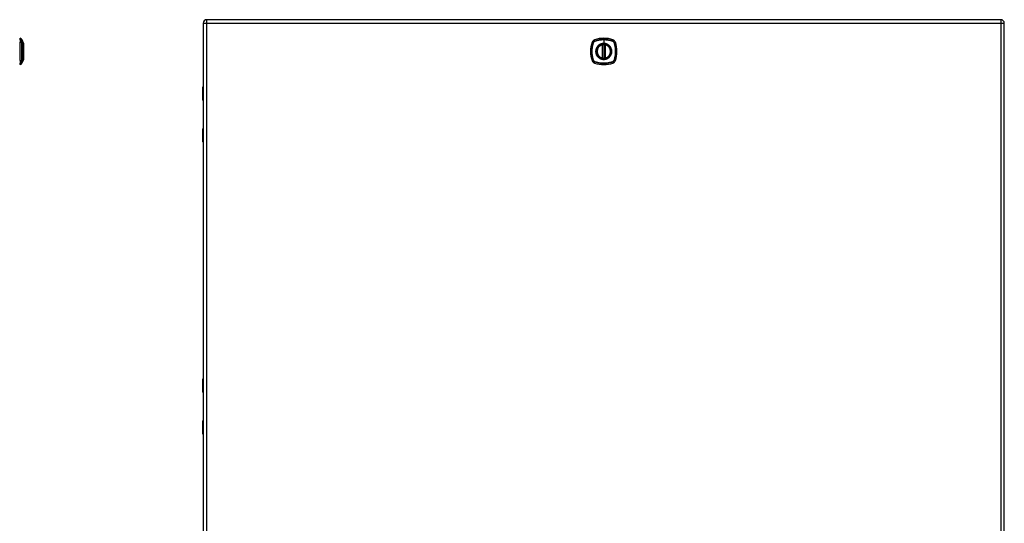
# Model space of a CAD drawing. Header units: inches. Extents: x 7 to 188, y 10 to 101.
# Tile 136 of 154: x 51 to 96, y 51 to 74. Entities that reach past the tile are written whole.
import ezdxf

# ---------------------------------------------------------------- set-up
doc = ezdxf.new("R2010")
doc.units = ezdxf.units.IN
doc.header["$MEASUREMENT"] = 0
doc.layers.add('Visible Edges(ANSI)', color=7, linetype='Continuous', lineweight=25)
doc.layers.add('Visible Tangent Edges(ANSI)', color=7, linetype='Continuous', lineweight=25)

msp = doc.modelspace()

# ---------------------------------------------------------------- linework, layer by layer
at = {"layer": 'Visible Edges(ANSI)'}
for p, q in [((95.438, 73.779), (59.842, 73.779)), ((59.681, 73.618), (59.681, 26.137)), ((95.599, 26.137), (95.599, 73.618)), ((51.47, 72.877), (51.47, 72.945)), ((51.47, 72.877), (51.47, 72.766)), ((51.557, 72.886), (51.624, 72.712)), ((51.47, 71.943), (51.47, 72.766)), ((51.63, 72.647), (51.63, 72.062)), ((77.581, 72.062), (77.581, 72.647)), ((77.6, 72.058), (77.6, 72.652)), ((77.679, 72.652), (77.679, 72.058)), ((77.699, 72.647), (77.699, 72.062)), ((51.624, 71.998), (51.557, 71.824)), ((51.47, 71.943), (51.47, 71.832)), ((51.47, 71.764), (51.47, 71.832)), ((59.661, 70.174), (59.661, 70.759)), ((59.681, 70.159), (59.677, 70.159)), ((59.661, 68.298), (59.661, 68.883)), ((59.677, 68.899), (59.681, 68.899)), ((59.661, 57.073), (59.661, 57.658)), ((59.681, 57.058), (59.677, 57.058)), ((59.661, 55.197), (59.661, 55.782)), ((59.677, 55.798), (59.681, 55.798))]:
    msp.add_line(p, q, dxfattribs=at)
at = {"layer": 'Visible Edges(ANSI)', "flags": 128}
for points in [[(51.625, 72), (51.625, 72), (51.625, 72.001), (51.625, 72.003), (51.625, 72.006), (51.625, 72.01), (51.625, 72.015), (51.625, 72.02), (51.625, 72.027), (51.625, 72.034), (51.625, 72.042), (51.625, 72.05), (51.625, 72.06), (51.625, 72.07), (51.625, 72.08), (51.625, 72.092), (51.625, 72.104), (51.625, 72.116), (51.625, 72.129), (51.625, 72.143), (51.625, 72.157), (51.625, 72.172), (51.625, 72.187), (51.625, 72.203), (51.625, 72.219), (51.625, 72.235), (51.625, 72.252), (51.625, 72.269), (51.625, 72.286), (51.625, 72.303), (51.625, 72.32), (51.625, 72.337), (51.625, 72.355), (51.625, 72.372), (51.625, 72.39), (51.625, 72.407), (51.625, 72.424), (51.625, 72.441), (51.625, 72.458), (51.625, 72.475), (51.625, 72.491), (51.625, 72.507), (51.625, 72.523), (51.625, 72.538), (51.625, 72.553), (51.625, 72.567), (51.625, 72.58), (51.625, 72.594), (51.625, 72.606), (51.625, 72.618), (51.625, 72.629), (51.625, 72.64), (51.625, 72.65), (51.625, 72.659), (51.625, 72.668), (51.625, 72.676), (51.625, 72.683), (51.625, 72.689), (51.625, 72.695), (51.625, 72.699), (51.625, 72.703), (51.625, 72.706), (51.625, 72.708), (51.625, 72.709), (51.625, 72.71)], [(77.611, 72.666), (77.61, 72.666), (77.608, 72.666), (77.606, 72.666), (77.605, 72.666), (77.603, 72.666), (77.602, 72.665), (77.6, 72.665), (77.599, 72.665), (77.598, 72.665), (77.596, 72.665), (77.595, 72.664), (77.594, 72.664), (77.593, 72.664), (77.592, 72.664), (77.591, 72.664), (77.59, 72.664), (77.589, 72.664), (77.588, 72.663), (77.588, 72.663), (77.587, 72.663), (77.587, 72.663), (77.587, 72.663), (77.587, 72.663), (77.587, 72.663)], [(77.693, 72.663), (77.693, 72.663), (77.693, 72.663), (77.692, 72.663), (77.692, 72.663), (77.692, 72.663), (77.691, 72.663), (77.69, 72.664), (77.69, 72.664), (77.689, 72.664), (77.688, 72.664), (77.687, 72.664), (77.686, 72.664), (77.685, 72.664), (77.683, 72.665), (77.682, 72.665), (77.681, 72.665), (77.679, 72.665), (77.678, 72.665), (77.676, 72.666), (77.675, 72.666), (77.673, 72.666), (77.672, 72.666), (77.67, 72.666), (77.668, 72.666)], [(77.587, 72.046), (77.587, 72.046), (77.587, 72.046), (77.587, 72.046), (77.587, 72.046), (77.588, 72.046), (77.588, 72.046), (77.589, 72.046), (77.59, 72.046), (77.591, 72.046), (77.592, 72.045), (77.593, 72.045), (77.594, 72.045), (77.595, 72.045), (77.596, 72.045), (77.598, 72.045), (77.599, 72.044), (77.6, 72.044), (77.602, 72.044), (77.603, 72.044), (77.605, 72.044), (77.606, 72.044), (77.608, 72.043), (77.61, 72.043), (77.611, 72.043)], [(77.668, 72.043), (77.67, 72.043), (77.672, 72.043), (77.673, 72.044), (77.675, 72.044), (77.676, 72.044), (77.678, 72.044), (77.679, 72.044), (77.681, 72.044), (77.682, 72.045), (77.683, 72.045), (77.685, 72.045), (77.686, 72.045), (77.687, 72.045), (77.688, 72.045), (77.689, 72.046), (77.69, 72.046), (77.69, 72.046), (77.691, 72.046), (77.692, 72.046), (77.692, 72.046), (77.692, 72.046), (77.693, 72.046), (77.693, 72.046), (77.693, 72.046)]]:
    msp.add_lwpolyline(points, dxfattribs=at)
at = {"layer": 'Visible Edges(ANSI)'}
for radius in [0.32, 0.315]:
    msp.add_circle((77.64, 72.355), radius, dxfattribs=at)
for centre, radius, start, end in [((59.842, 73.618), 0.161, 90, 180), ((95.438, 73.618), 0.161, 0, 90), ((51.478, 72.886), 0.0394, 101.537, 126.8699), ((51.454, 72.828), 0.118, 29.7291, 82.0587), ((51.548, 72.882), 0.00984, 21.2505, 29.7291), ((77.285, 72.709), 0.177, 108.7722, 161.2278), ((77.64, 71.666), 1.28, 71.2278, 108.7722), ((77.994, 72.709), 0.177, 18.7722, 71.2278), ((51.62, 72.71), 0.00492, 0.2088, 21.2505), ((51.618, 72.647), 0.0118, 0, 53.3493), ((78.329, 72.355), 1.28, 161.2278, 198.7722), ((77.64, 72.355), 0.313, 103.6344, 256.3656), ((77.64, 72.355), 0.313, 99.784, 103.6344), ((77.569, 72.647), 0.0118, 0, 103.6344), ((77.589, 72.652), 0.0118, 0, 99.784), ((77.64, 72.355), 0.313, 84.7499, 95.2501), ((77.691, 72.652), 0.0118, 80.216, 180), ((77.64, 72.355), 0.313, 76.3656, 80.216), ((77.711, 72.647), 0.0118, 76.3656, 180), ((77.64, 72.355), 0.313, 283.6344, 76.3656), ((76.951, 72.355), 1.28, 341.2278, 18.7722), ((51.62, 72), 0.00492, 338.7495, 359.7912), ((51.618, 72.062), 0.0118, 306.6507, 0), ((77.569, 72.062), 0.0118, 256.3656, 0), ((77.64, 72.355), 0.313, 256.3656, 260.216), ((77.589, 72.058), 0.0118, 260.216, 0), ((77.64, 72.355), 0.313, 264.7499, 275.2501), ((77.691, 72.058), 0.0118, 180, 279.784), ((77.64, 72.355), 0.313, 279.784, 283.6344), ((77.711, 72.062), 0.0118, 180, 283.6344), ((51.478, 71.823), 0.0394, 233.1301, 258.463), ((51.454, 71.881), 0.118, 277.9413, 330.2709), ((51.548, 71.827), 0.00984, 330.2709, 338.7495), ((77.285, 72), 0.177, 198.7722, 251.2278), ((77.64, 73.044), 1.28, 251.2278, 288.7722), ((77.994, 72), 0.177, 288.7722, 341.2278), ((59.681, 70.759), 0.0197, 90.5386, 180), ((59.677, 70.174), 0.0157, 180, 270), ((59.677, 68.883), 0.0157, 90, 180), ((59.681, 68.298), 0.0197, 180, 269.4614), ((59.681, 57.658), 0.0197, 90.5386, 180), ((59.677, 57.073), 0.0157, 180, 270), ((59.677, 55.782), 0.0157, 90, 180), ((59.681, 55.197), 0.0197, 180, 269.4614)]:
    msp.add_arc(centre, radius, start, end, dxfattribs=at)
at = {"layer": 'Visible Tangent Edges(ANSI)'}
for p, q in [((59.842, 73.618), (59.842, 73.779)), ((95.438, 73.779), (95.438, 73.618)), ((59.681, 73.618), (59.842, 73.618)), ((59.842, 73.618), (95.438, 73.618)), ((59.842, 26.137), (59.842, 73.618)), ((95.438, 73.618), (95.599, 73.618)), ((95.438, 73.618), (95.438, 26.137)), ((51.557, 72.886), (51.624, 72.712)), ((77.247, 72.822), (77.228, 72.877)), ((77.64, 72.886), (77.64, 72.712)), ((78.033, 72.822), (78.052, 72.877)), ((51.557, 72.82), (51.557, 72.82)), ((51.557, 72.747), (51.557, 72.747)), ((77.172, 72.748), (77.117, 72.766)), ((77.174, 72.747), (77.174, 72.747)), ((77.247, 72.82), (77.248, 72.82)), ((77.569, 72.647), (77.566, 72.659)), ((77.569, 72.647), (77.581, 72.647)), ((77.569, 72.647), (77.569, 72.062)), ((77.581, 72.647), (77.59, 72.647)), ((77.587, 72.663), (77.588, 72.657)), ((77.59, 72.652), (77.6, 72.652)), ((77.59, 72.062), (77.59, 72.647)), ((77.611, 72.666), (77.612, 72.655)), ((77.612, 72.055), (77.612, 72.655)), ((77.64, 72.707), (77.64, 72.712)), ((77.668, 72.666), (77.667, 72.655)), ((77.667, 72.655), (77.667, 72.055)), ((77.679, 72.652), (77.689, 72.652)), ((77.689, 72.647), (77.699, 72.647)), ((77.689, 72.647), (77.689, 72.062)), ((77.692, 72.657), (77.693, 72.663)), ((77.699, 72.647), (77.711, 72.647)), ((77.714, 72.659), (77.711, 72.647)), ((77.711, 72.062), (77.711, 72.647)), ((78.032, 72.82), (78.032, 72.82)), ((78.105, 72.747), (78.105, 72.747)), ((78.107, 72.748), (78.162, 72.766)), ((51.557, 71.962), (51.557, 71.963)), ((77.172, 71.962), (77.117, 71.943)), ((77.174, 71.962), (77.174, 71.963)), ((77.566, 72.051), (77.569, 72.062)), ((77.581, 72.062), (77.569, 72.062)), ((77.59, 72.062), (77.581, 72.062)), ((77.588, 72.052), (77.587, 72.046)), ((77.6, 72.058), (77.59, 72.058)), ((77.612, 72.055), (77.611, 72.043)), ((77.667, 72.055), (77.668, 72.043)), ((77.689, 72.058), (77.679, 72.058)), ((77.699, 72.062), (77.689, 72.062)), ((77.693, 72.046), (77.692, 72.052)), ((77.711, 72.062), (77.699, 72.062)), ((77.711, 72.062), (77.714, 72.051)), ((78.105, 71.963), (78.105, 71.962)), ((78.107, 71.962), (78.162, 71.943)), ((51.557, 71.889), (51.557, 71.889)), ((77.228, 71.832), (77.247, 71.887)), ((77.248, 71.889), (77.247, 71.889)), ((78.032, 71.889), (78.032, 71.889)), ((78.033, 71.887), (78.052, 71.832)), ((59.681, 70.759), (59.661, 70.759)), ((59.661, 70.174), (59.681, 70.174)), ((59.681, 68.883), (59.661, 68.883)), ((59.661, 68.298), (59.681, 68.298)), ((59.681, 57.658), (59.661, 57.658)), ((59.661, 57.073), (59.681, 57.073)), ((59.681, 55.782), (59.661, 55.782)), ((59.661, 55.197), (59.681, 55.197))]:
    msp.add_line(p, q, dxfattribs=at)
at = {"layer": 'Visible Tangent Edges(ANSI)', "flags": 128}
for points in [[(51.556, 72.887), (51.556, 72.887), (51.556, 72.886), (51.556, 72.886), (51.556, 72.885), (51.556, 72.884), (51.556, 72.883), (51.556, 72.881), (51.556, 72.88), (51.556, 72.878), (51.556, 72.876), (51.556, 72.873), (51.556, 72.871), (51.556, 72.868), (51.556, 72.865), (51.556, 72.861), (51.556, 72.858), (51.556, 72.854), (51.556, 72.85), (51.556, 72.846), (51.556, 72.842), (51.556, 72.837), (51.556, 72.833), (51.556, 72.828), (51.556, 72.822)], [(51.557, 72.82), (51.557, 72.826), (51.557, 72.831), (51.557, 72.836), (51.557, 72.84), (51.557, 72.845), (51.557, 72.849), (51.557, 72.853), (51.557, 72.856), (51.557, 72.86), (51.557, 72.863), (51.557, 72.866), (51.557, 72.869), (51.557, 72.872), (51.557, 72.874), (51.557, 72.876), (51.557, 72.878), (51.557, 72.88), (51.557, 72.881), (51.557, 72.883), (51.557, 72.884), (51.557, 72.885), (51.557, 72.885), (51.557, 72.885), (51.557, 72.886)], [(78.033, 72.822), (78.001, 72.833), (77.969, 72.842), (77.937, 72.85), (77.904, 72.858), (77.872, 72.865), (77.839, 72.871), (77.806, 72.876), (77.772, 72.88), (77.739, 72.883), (77.706, 72.885), (77.673, 72.886), (77.639, 72.887), (77.606, 72.886), (77.573, 72.885), (77.539, 72.883), (77.506, 72.88), (77.473, 72.876), (77.44, 72.871), (77.407, 72.865), (77.375, 72.858), (77.342, 72.85), (77.31, 72.842), (77.278, 72.833), (77.247, 72.822)], [(77.248, 72.82), (77.264, 72.826), (77.279, 72.831), (77.295, 72.836), (77.311, 72.84), (77.327, 72.845), (77.343, 72.849), (77.359, 72.853), (77.376, 72.856), (77.392, 72.86), (77.408, 72.863), (77.424, 72.866), (77.441, 72.869), (77.457, 72.872), (77.474, 72.874), (77.49, 72.876), (77.507, 72.878), (77.523, 72.88), (77.54, 72.881), (77.557, 72.883), (77.573, 72.884), (77.59, 72.885), (77.607, 72.885), (77.623, 72.885), (77.64, 72.886)], [(77.64, 72.886), (77.656, 72.885), (77.673, 72.885), (77.689, 72.885), (77.706, 72.884), (77.723, 72.883), (77.739, 72.881), (77.756, 72.88), (77.772, 72.878), (77.789, 72.876), (77.806, 72.874), (77.822, 72.872), (77.838, 72.869), (77.855, 72.866), (77.871, 72.863), (77.888, 72.86), (77.904, 72.856), (77.92, 72.853), (77.936, 72.849), (77.952, 72.845), (77.968, 72.84), (77.984, 72.835), (78, 72.831), (78.016, 72.826), (78.032, 72.82)], [(51.556, 72.822), (51.556, 72.821), (51.556, 72.819), (51.556, 72.817), (51.556, 72.815), (51.556, 72.813), (51.556, 72.811), (51.556, 72.808), (51.556, 72.806), (51.556, 72.803), (51.556, 72.8), (51.556, 72.797), (51.556, 72.794), (51.556, 72.791), (51.556, 72.787), (51.556, 72.784), (51.556, 72.78), (51.556, 72.776), (51.556, 72.772), (51.556, 72.769), (51.556, 72.765), (51.556, 72.76), (51.556, 72.756), (51.556, 72.752), (51.556, 72.748)], [(51.556, 72.748), (51.556, 72.716), (51.556, 72.684), (51.556, 72.652), (51.556, 72.619), (51.556, 72.587), (51.556, 72.554), (51.556, 72.52), (51.556, 72.487), (51.556, 72.454), (51.556, 72.421), (51.556, 72.387), (51.556, 72.354), (51.556, 72.321), (51.556, 72.287), (51.556, 72.254), (51.556, 72.221), (51.556, 72.188), (51.556, 72.155), (51.556, 72.122), (51.556, 72.09), (51.556, 72.057), (51.556, 72.025), (51.556, 71.993), (51.556, 71.962)], [(51.557, 72.747), (51.557, 72.751), (51.557, 72.755), (51.557, 72.76), (51.557, 72.763), (51.557, 72.767), (51.557, 72.771), (51.557, 72.775), (51.557, 72.779), (51.557, 72.782), (51.557, 72.786), (51.557, 72.789), (51.557, 72.792), (51.557, 72.795), (51.557, 72.798), (51.557, 72.801), (51.557, 72.804), (51.557, 72.806), (51.557, 72.809), (51.557, 72.811), (51.557, 72.813), (51.557, 72.815), (51.557, 72.817), (51.557, 72.819), (51.557, 72.82)], [(51.557, 71.963), (51.557, 71.994), (51.557, 72.026), (51.557, 72.058), (51.557, 72.09), (51.557, 72.123), (51.557, 72.156), (51.557, 72.188), (51.557, 72.221), (51.557, 72.254), (51.557, 72.288), (51.557, 72.321), (51.557, 72.354), (51.557, 72.387), (51.557, 72.42), (51.557, 72.454), (51.557, 72.487), (51.557, 72.52), (51.557, 72.553), (51.557, 72.586), (51.557, 72.619), (51.557, 72.651), (51.557, 72.683), (51.557, 72.715), (51.557, 72.747)], [(51.624, 72.712), (51.624, 72.711), (51.624, 72.711), (51.624, 72.71), (51.624, 72.709), (51.624, 72.708), (51.624, 72.706), (51.624, 72.704), (51.624, 72.702), (51.624, 72.7), (51.624, 72.697), (51.624, 72.694), (51.624, 72.69), (51.624, 72.687), (51.625, 72.683), (51.625, 72.679), (51.625, 72.674), (51.625, 72.669), (51.625, 72.664), (51.625, 72.659), (51.625, 72.654), (51.625, 72.648), (51.625, 72.642), (51.625, 72.636), (51.625, 72.629)], [(51.625, 72.582), (51.625, 72.566), (51.625, 72.549), (51.625, 72.532), (51.625, 72.514), (51.625, 72.495), (51.624, 72.476), (51.624, 72.456), (51.624, 72.436), (51.624, 72.416), (51.624, 72.396), (51.624, 72.375), (51.624, 72.355), (51.624, 72.334), (51.624, 72.313), (51.624, 72.293), (51.624, 72.273), (51.624, 72.253), (51.624, 72.233), (51.625, 72.214), (51.625, 72.196), (51.625, 72.178), (51.625, 72.16), (51.625, 72.143), (51.625, 72.127)], [(51.625, 72.629), (51.625, 72.628), (51.625, 72.626), (51.625, 72.624), (51.625, 72.622), (51.625, 72.62), (51.625, 72.618), (51.625, 72.617), (51.625, 72.615), (51.625, 72.613), (51.625, 72.611), (51.625, 72.609), (51.625, 72.607), (51.625, 72.605), (51.625, 72.603), (51.625, 72.601), (51.625, 72.599), (51.625, 72.597), (51.625, 72.595), (51.625, 72.593), (51.625, 72.591), (51.625, 72.589), (51.625, 72.587), (51.625, 72.584), (51.625, 72.582)], [(77.172, 72.748), (77.162, 72.716), (77.153, 72.684), (77.144, 72.652), (77.136, 72.619), (77.13, 72.587), (77.124, 72.554), (77.119, 72.52), (77.115, 72.487), (77.112, 72.454), (77.109, 72.421), (77.108, 72.387), (77.108, 72.354), (77.108, 72.321), (77.109, 72.287), (77.112, 72.254), (77.115, 72.221), (77.119, 72.188), (77.124, 72.155), (77.13, 72.122), (77.136, 72.09), (77.144, 72.057), (77.153, 72.025), (77.162, 71.993), (77.172, 71.962)], [(77.174, 71.963), (77.164, 71.994), (77.154, 72.026), (77.146, 72.058), (77.138, 72.09), (77.131, 72.123), (77.125, 72.156), (77.12, 72.188), (77.116, 72.221), (77.113, 72.254), (77.111, 72.288), (77.109, 72.321), (77.109, 72.354), (77.109, 72.387), (77.111, 72.42), (77.113, 72.454), (77.116, 72.487), (77.12, 72.52), (77.125, 72.553), (77.131, 72.586), (77.138, 72.619), (77.146, 72.651), (77.154, 72.683), (77.164, 72.715), (77.174, 72.747)], [(77.247, 72.822), (77.242, 72.821), (77.238, 72.819), (77.234, 72.817), (77.23, 72.815), (77.226, 72.813), (77.222, 72.811), (77.218, 72.808), (77.214, 72.806), (77.211, 72.803), (77.207, 72.8), (77.204, 72.797), (77.201, 72.794), (77.197, 72.791), (77.194, 72.787), (77.192, 72.784), (77.189, 72.78), (77.186, 72.776), (77.184, 72.772), (77.181, 72.769), (77.179, 72.765), (77.177, 72.76), (77.175, 72.756), (77.174, 72.752), (77.172, 72.748)], [(77.174, 72.747), (77.176, 72.751), (77.177, 72.755), (77.179, 72.76), (77.181, 72.763), (77.183, 72.767), (77.186, 72.771), (77.188, 72.775), (77.191, 72.779), (77.193, 72.782), (77.196, 72.786), (77.199, 72.789), (77.202, 72.792), (77.206, 72.795), (77.209, 72.798), (77.212, 72.801), (77.216, 72.804), (77.22, 72.806), (77.223, 72.809), (77.227, 72.811), (77.231, 72.813), (77.235, 72.815), (77.239, 72.817), (77.243, 72.819), (77.247, 72.82)], [(77.365, 72.582), (77.353, 72.566), (77.341, 72.549), (77.33, 72.532), (77.32, 72.514), (77.312, 72.495), (77.304, 72.476), (77.298, 72.456), (77.292, 72.436), (77.288, 72.416), (77.285, 72.396), (77.283, 72.375), (77.283, 72.355), (77.283, 72.334), (77.285, 72.313), (77.288, 72.293), (77.292, 72.273), (77.298, 72.253), (77.304, 72.233), (77.312, 72.214), (77.32, 72.196), (77.33, 72.178), (77.341, 72.16), (77.353, 72.143), (77.365, 72.127)], [(77.64, 72.707), (77.718, 72.698), (77.793, 72.672), (77.86, 72.63), (77.915, 72.574), (77.957, 72.508), (77.983, 72.433), (77.992, 72.354), (77.983, 72.276), (77.957, 72.201), (77.915, 72.135), (77.859, 72.079), (77.793, 72.037), (77.718, 72.011), (77.64, 72.003), (77.561, 72.011), (77.486, 72.038), (77.42, 72.08), (77.364, 72.135), (77.322, 72.202), (77.296, 72.276), (77.288, 72.355), (77.296, 72.433), (77.323, 72.508), (77.364, 72.575), (77.42, 72.63), (77.487, 72.672), (77.561, 72.698), (77.64, 72.707)], [(77.412, 72.629), (77.41, 72.628), (77.408, 72.626), (77.406, 72.624), (77.404, 72.622), (77.402, 72.62), (77.4, 72.618), (77.398, 72.617), (77.396, 72.615), (77.394, 72.613), (77.392, 72.611), (77.39, 72.609), (77.388, 72.607), (77.386, 72.605), (77.384, 72.603), (77.382, 72.601), (77.38, 72.599), (77.378, 72.597), (77.376, 72.595), (77.374, 72.593), (77.372, 72.591), (77.371, 72.589), (77.369, 72.587), (77.367, 72.584), (77.365, 72.582)], [(77.64, 72.712), (77.629, 72.711), (77.619, 72.711), (77.609, 72.71), (77.599, 72.709), (77.588, 72.708), (77.578, 72.706), (77.568, 72.704), (77.558, 72.702), (77.548, 72.7), (77.538, 72.697), (77.528, 72.694), (77.519, 72.69), (77.509, 72.687), (77.5, 72.683), (77.49, 72.679), (77.481, 72.674), (77.472, 72.669), (77.463, 72.664), (77.454, 72.659), (77.445, 72.654), (77.437, 72.648), (77.428, 72.642), (77.42, 72.636), (77.412, 72.629)], [(77.588, 72.657), (77.587, 72.658), (77.586, 72.658), (77.585, 72.658), (77.584, 72.659), (77.584, 72.659), (77.583, 72.659), (77.582, 72.659), (77.581, 72.66), (77.58, 72.66), (77.579, 72.66), (77.578, 72.66), (77.577, 72.66), (77.576, 72.66), (77.575, 72.66), (77.574, 72.66), (77.574, 72.66), (77.573, 72.66), (77.572, 72.66), (77.571, 72.66), (77.57, 72.66), (77.569, 72.659), (77.568, 72.659), (77.567, 72.659), (77.566, 72.659)], [(77.59, 72.652), (77.59, 72.652), (77.59, 72.652), (77.59, 72.652), (77.59, 72.653), (77.59, 72.653), (77.59, 72.653), (77.59, 72.653), (77.59, 72.654), (77.59, 72.654), (77.59, 72.654), (77.589, 72.654), (77.589, 72.655), (77.589, 72.655), (77.589, 72.655), (77.589, 72.655), (77.589, 72.656), (77.589, 72.656), (77.588, 72.656), (77.588, 72.656), (77.588, 72.656), (77.588, 72.657), (77.588, 72.657), (77.588, 72.657), (77.588, 72.657)], [(77.59, 72.647), (77.59, 72.648), (77.59, 72.648), (77.59, 72.648), (77.59, 72.648), (77.59, 72.648), (77.59, 72.648), (77.59, 72.649), (77.59, 72.649), (77.59, 72.649), (77.59, 72.649), (77.59, 72.649), (77.59, 72.649), (77.59, 72.65), (77.59, 72.65), (77.59, 72.65), (77.59, 72.65), (77.59, 72.65), (77.59, 72.651), (77.59, 72.651), (77.59, 72.651), (77.59, 72.651), (77.59, 72.651), (77.59, 72.651), (77.59, 72.652)], [(77.6, 72.652), (77.6, 72.652), (77.6, 72.652), (77.601, 72.652), (77.601, 72.652), (77.601, 72.652), (77.601, 72.652), (77.602, 72.652), (77.602, 72.652), (77.602, 72.652), (77.603, 72.652), (77.603, 72.652), (77.604, 72.653), (77.604, 72.653), (77.605, 72.653), (77.606, 72.653), (77.606, 72.653), (77.607, 72.654), (77.608, 72.654), (77.608, 72.654), (77.609, 72.654), (77.61, 72.654), (77.611, 72.654), (77.611, 72.655), (77.612, 72.655)], [(77.867, 72.629), (77.859, 72.636), (77.851, 72.642), (77.843, 72.648), (77.834, 72.654), (77.825, 72.659), (77.817, 72.665), (77.808, 72.67), (77.798, 72.674), (77.789, 72.679), (77.78, 72.683), (77.77, 72.687), (77.761, 72.69), (77.751, 72.694), (77.741, 72.697), (77.731, 72.7), (77.721, 72.702), (77.711, 72.704), (77.701, 72.706), (77.691, 72.708), (77.681, 72.709), (77.67, 72.71), (77.66, 72.711), (77.65, 72.711), (77.64, 72.712)], [(77.667, 72.655), (77.668, 72.655), (77.669, 72.654), (77.67, 72.654), (77.67, 72.654), (77.671, 72.654), (77.672, 72.654), (77.673, 72.654), (77.673, 72.653), (77.674, 72.653), (77.674, 72.653), (77.675, 72.653), (77.676, 72.653), (77.676, 72.652), (77.677, 72.652), (77.677, 72.652), (77.678, 72.652), (77.678, 72.652), (77.678, 72.652), (77.678, 72.652), (77.679, 72.652), (77.679, 72.652), (77.679, 72.652), (77.679, 72.652), (77.679, 72.652)], [(77.692, 72.657), (77.692, 72.657), (77.692, 72.657), (77.691, 72.657), (77.691, 72.656), (77.691, 72.656), (77.691, 72.656), (77.691, 72.656), (77.691, 72.656), (77.691, 72.655), (77.69, 72.655), (77.69, 72.655), (77.69, 72.655), (77.69, 72.654), (77.69, 72.654), (77.69, 72.654), (77.69, 72.654), (77.69, 72.653), (77.69, 72.653), (77.69, 72.653), (77.689, 72.653), (77.689, 72.652), (77.689, 72.652), (77.689, 72.652), (77.689, 72.652)], [(77.689, 72.652), (77.689, 72.651), (77.689, 72.651), (77.689, 72.651), (77.689, 72.651), (77.689, 72.651), (77.689, 72.651), (77.689, 72.65), (77.689, 72.65), (77.689, 72.65), (77.689, 72.65), (77.689, 72.65), (77.689, 72.649), (77.689, 72.649), (77.689, 72.649), (77.689, 72.649), (77.689, 72.649), (77.689, 72.649), (77.689, 72.648), (77.689, 72.648), (77.689, 72.648), (77.689, 72.648), (77.689, 72.648), (77.689, 72.648), (77.689, 72.647)], [(77.714, 72.659), (77.713, 72.659), (77.712, 72.659), (77.711, 72.659), (77.71, 72.66), (77.709, 72.66), (77.708, 72.66), (77.707, 72.66), (77.706, 72.66), (77.705, 72.66), (77.704, 72.66), (77.703, 72.66), (77.702, 72.66), (77.701, 72.66), (77.7, 72.66), (77.699, 72.66), (77.698, 72.66), (77.698, 72.659), (77.697, 72.659), (77.696, 72.659), (77.695, 72.659), (77.694, 72.658), (77.693, 72.658), (77.693, 72.658), (77.692, 72.657)], [(77.914, 72.582), (77.913, 72.584), (77.911, 72.587), (77.909, 72.589), (77.907, 72.591), (77.905, 72.593), (77.903, 72.595), (77.902, 72.597), (77.9, 72.599), (77.898, 72.601), (77.896, 72.603), (77.894, 72.605), (77.892, 72.607), (77.89, 72.609), (77.888, 72.611), (77.886, 72.613), (77.884, 72.615), (77.882, 72.616), (77.88, 72.618), (77.878, 72.62), (77.876, 72.622), (77.874, 72.624), (77.872, 72.626), (77.869, 72.628), (77.867, 72.629)], [(77.914, 72.127), (77.927, 72.143), (77.939, 72.16), (77.949, 72.178), (77.959, 72.196), (77.968, 72.215), (77.975, 72.234), (77.982, 72.253), (77.987, 72.273), (77.991, 72.293), (77.994, 72.314), (77.996, 72.334), (77.997, 72.355), (77.996, 72.375), (77.994, 72.396), (77.991, 72.416), (77.987, 72.436), (77.982, 72.456), (77.975, 72.476), (77.968, 72.495), (77.959, 72.514), (77.949, 72.532), (77.939, 72.549), (77.927, 72.566), (77.914, 72.582)], [(78.032, 72.82), (78.036, 72.819), (78.04, 72.817), (78.045, 72.815), (78.049, 72.813), (78.052, 72.811), (78.056, 72.809), (78.06, 72.806), (78.064, 72.804), (78.067, 72.801), (78.071, 72.798), (78.074, 72.795), (78.077, 72.792), (78.08, 72.789), (78.083, 72.786), (78.086, 72.782), (78.089, 72.779), (78.091, 72.775), (78.094, 72.771), (78.096, 72.767), (78.098, 72.763), (78.1, 72.76), (78.102, 72.755), (78.104, 72.751), (78.105, 72.747)], [(78.107, 72.748), (78.106, 72.752), (78.104, 72.756), (78.102, 72.76), (78.1, 72.765), (78.098, 72.769), (78.096, 72.772), (78.093, 72.776), (78.091, 72.78), (78.088, 72.784), (78.085, 72.787), (78.082, 72.791), (78.079, 72.794), (78.076, 72.797), (78.072, 72.8), (78.069, 72.803), (78.065, 72.806), (78.061, 72.808), (78.057, 72.811), (78.054, 72.813), (78.05, 72.815), (78.046, 72.817), (78.041, 72.819), (78.037, 72.821), (78.033, 72.822)], [(78.105, 72.747), (78.116, 72.715), (78.125, 72.683), (78.134, 72.651), (78.141, 72.619), (78.148, 72.587), (78.154, 72.554), (78.159, 72.521), (78.163, 72.488), (78.166, 72.455), (78.169, 72.422), (78.17, 72.389), (78.171, 72.355), (78.17, 72.322), (78.169, 72.289), (78.167, 72.256), (78.163, 72.223), (78.159, 72.189), (78.154, 72.156), (78.148, 72.124), (78.141, 72.091), (78.134, 72.058), (78.125, 72.026), (78.116, 71.994), (78.105, 71.963)], [(78.107, 71.962), (78.118, 71.993), (78.127, 72.025), (78.135, 72.058), (78.143, 72.09), (78.15, 72.123), (78.156, 72.156), (78.161, 72.189), (78.165, 72.222), (78.168, 72.256), (78.17, 72.289), (78.171, 72.322), (78.172, 72.355), (78.171, 72.389), (78.17, 72.422), (78.168, 72.455), (78.165, 72.488), (78.161, 72.521), (78.156, 72.554), (78.15, 72.587), (78.143, 72.62), (78.135, 72.652), (78.127, 72.684), (78.118, 72.716), (78.107, 72.748)], [(51.556, 71.962), (51.556, 71.957), (51.556, 71.953), (51.556, 71.949), (51.556, 71.945), (51.556, 71.941), (51.556, 71.937), (51.556, 71.933), (51.556, 71.929), (51.556, 71.926), (51.556, 71.922), (51.556, 71.919), (51.556, 71.916), (51.556, 71.912), (51.556, 71.909), (51.556, 71.907), (51.556, 71.904), (51.556, 71.901), (51.556, 71.899), (51.556, 71.896), (51.556, 71.894), (51.556, 71.892), (51.556, 71.89), (51.556, 71.889), (51.556, 71.887)], [(51.557, 71.889), (51.557, 71.891), (51.557, 71.892), (51.557, 71.894), (51.557, 71.896), (51.557, 71.898), (51.557, 71.901), (51.557, 71.903), (51.557, 71.906), (51.557, 71.908), (51.557, 71.911), (51.557, 71.914), (51.557, 71.917), (51.557, 71.921), (51.557, 71.924), (51.557, 71.927), (51.557, 71.931), (51.557, 71.935), (51.557, 71.938), (51.557, 71.942), (51.557, 71.946), (51.557, 71.95), (51.557, 71.954), (51.557, 71.958), (51.557, 71.962)], [(51.625, 72.08), (51.625, 72.074), (51.625, 72.067), (51.625, 72.062), (51.625, 72.056), (51.625, 72.05), (51.625, 72.045), (51.625, 72.04), (51.625, 72.035), (51.625, 72.031), (51.625, 72.027), (51.624, 72.023), (51.624, 72.019), (51.624, 72.016), (51.624, 72.013), (51.624, 72.01), (51.624, 72.007), (51.624, 72.005), (51.624, 72.003), (51.624, 72.002), (51.624, 72), (51.624, 71.999), (51.624, 71.998), (51.624, 71.998), (51.624, 71.998)], [(51.625, 72.127), (51.625, 72.125), (51.625, 72.123), (51.625, 72.121), (51.625, 72.119), (51.625, 72.117), (51.625, 72.115), (51.625, 72.113), (51.625, 72.111), (51.625, 72.109), (51.625, 72.107), (51.625, 72.105), (51.625, 72.103), (51.625, 72.101), (51.625, 72.099), (51.625, 72.097), (51.625, 72.095), (51.625, 72.093), (51.625, 72.091), (51.625, 72.089), (51.625, 72.087), (51.625, 72.086), (51.625, 72.084), (51.625, 72.082), (51.625, 72.08)], [(77.172, 71.962), (77.174, 71.957), (77.175, 71.953), (77.177, 71.949), (77.179, 71.945), (77.181, 71.941), (77.184, 71.937), (77.186, 71.933), (77.189, 71.929), (77.192, 71.926), (77.194, 71.922), (77.197, 71.919), (77.201, 71.916), (77.204, 71.912), (77.207, 71.909), (77.211, 71.907), (77.214, 71.904), (77.218, 71.901), (77.222, 71.899), (77.226, 71.896), (77.23, 71.894), (77.234, 71.892), (77.238, 71.89), (77.242, 71.889), (77.247, 71.887)], [(77.247, 71.889), (77.243, 71.891), (77.239, 71.892), (77.235, 71.894), (77.231, 71.896), (77.227, 71.898), (77.223, 71.901), (77.22, 71.903), (77.216, 71.906), (77.212, 71.908), (77.209, 71.911), (77.206, 71.914), (77.202, 71.917), (77.199, 71.921), (77.196, 71.924), (77.193, 71.927), (77.191, 71.931), (77.188, 71.935), (77.186, 71.938), (77.183, 71.942), (77.181, 71.946), (77.179, 71.95), (77.177, 71.954), (77.176, 71.958), (77.174, 71.962)], [(77.365, 72.127), (77.367, 72.125), (77.369, 72.123), (77.371, 72.121), (77.372, 72.119), (77.374, 72.117), (77.376, 72.115), (77.378, 72.113), (77.38, 72.111), (77.382, 72.109), (77.384, 72.107), (77.386, 72.105), (77.388, 72.103), (77.39, 72.101), (77.392, 72.099), (77.394, 72.097), (77.396, 72.095), (77.398, 72.093), (77.4, 72.091), (77.402, 72.089), (77.404, 72.087), (77.406, 72.086), (77.408, 72.084), (77.41, 72.082), (77.412, 72.08)], [(77.412, 72.08), (77.428, 72.067), (77.445, 72.056), (77.463, 72.045), (77.481, 72.035), (77.5, 72.027), (77.519, 72.019), (77.538, 72.013), (77.558, 72.007), (77.578, 72.003), (77.599, 72), (77.619, 71.998), (77.64, 71.998), (77.661, 71.998), (77.681, 72), (77.701, 72.003), (77.721, 72.007), (77.741, 72.013), (77.761, 72.019), (77.78, 72.027), (77.799, 72.035), (77.817, 72.045), (77.834, 72.056), (77.851, 72.067), (77.867, 72.08)], [(77.566, 72.051), (77.567, 72.05), (77.568, 72.05), (77.569, 72.05), (77.57, 72.05), (77.571, 72.05), (77.572, 72.05), (77.573, 72.05), (77.574, 72.049), (77.574, 72.049), (77.575, 72.049), (77.576, 72.049), (77.577, 72.049), (77.578, 72.05), (77.579, 72.05), (77.58, 72.05), (77.581, 72.05), (77.582, 72.05), (77.583, 72.05), (77.584, 72.051), (77.584, 72.051), (77.585, 72.051), (77.586, 72.051), (77.587, 72.052), (77.588, 72.052)], [(77.588, 72.052), (77.588, 72.052), (77.588, 72.053), (77.588, 72.053), (77.588, 72.053), (77.588, 72.053), (77.588, 72.053), (77.589, 72.054), (77.589, 72.054), (77.589, 72.054), (77.589, 72.054), (77.589, 72.055), (77.589, 72.055), (77.589, 72.055), (77.59, 72.055), (77.59, 72.056), (77.59, 72.056), (77.59, 72.056), (77.59, 72.056), (77.59, 72.057), (77.59, 72.057), (77.59, 72.057), (77.59, 72.057), (77.59, 72.058), (77.59, 72.058)], [(77.59, 72.058), (77.59, 72.058), (77.59, 72.058), (77.59, 72.058), (77.59, 72.059), (77.59, 72.059), (77.59, 72.059), (77.59, 72.059), (77.59, 72.059), (77.59, 72.059), (77.59, 72.06), (77.59, 72.06), (77.59, 72.06), (77.59, 72.06), (77.59, 72.06), (77.59, 72.06), (77.59, 72.061), (77.59, 72.061), (77.59, 72.061), (77.59, 72.061), (77.59, 72.061), (77.59, 72.062), (77.59, 72.062), (77.59, 72.062), (77.59, 72.062)], [(77.612, 72.055), (77.611, 72.055), (77.611, 72.055), (77.61, 72.055), (77.609, 72.055), (77.608, 72.056), (77.608, 72.056), (77.607, 72.056), (77.606, 72.056), (77.606, 72.056), (77.605, 72.056), (77.604, 72.057), (77.604, 72.057), (77.603, 72.057), (77.603, 72.057), (77.602, 72.057), (77.602, 72.057), (77.602, 72.058), (77.601, 72.058), (77.601, 72.058), (77.601, 72.058), (77.601, 72.058), (77.6, 72.058), (77.6, 72.058), (77.6, 72.058)], [(77.679, 72.058), (77.679, 72.058), (77.679, 72.058), (77.679, 72.058), (77.679, 72.058), (77.678, 72.058), (77.678, 72.058), (77.678, 72.058), (77.678, 72.057), (77.677, 72.057), (77.677, 72.057), (77.676, 72.057), (77.676, 72.057), (77.675, 72.057), (77.674, 72.056), (77.674, 72.056), (77.673, 72.056), (77.673, 72.056), (77.672, 72.056), (77.671, 72.056), (77.67, 72.055), (77.67, 72.055), (77.669, 72.055), (77.668, 72.055), (77.667, 72.055)], [(77.689, 72.062), (77.689, 72.062), (77.689, 72.062), (77.689, 72.062), (77.689, 72.061), (77.689, 72.061), (77.689, 72.061), (77.689, 72.061), (77.689, 72.061), (77.689, 72.06), (77.689, 72.06), (77.689, 72.06), (77.689, 72.06), (77.689, 72.06), (77.689, 72.06), (77.689, 72.059), (77.689, 72.059), (77.689, 72.059), (77.689, 72.059), (77.689, 72.059), (77.689, 72.059), (77.689, 72.058), (77.689, 72.058), (77.689, 72.058), (77.689, 72.058)], [(77.689, 72.058), (77.689, 72.058), (77.689, 72.057), (77.689, 72.057), (77.689, 72.057), (77.69, 72.057), (77.69, 72.056), (77.69, 72.056), (77.69, 72.056), (77.69, 72.056), (77.69, 72.055), (77.69, 72.055), (77.69, 72.055), (77.69, 72.055), (77.69, 72.054), (77.691, 72.054), (77.691, 72.054), (77.691, 72.054), (77.691, 72.053), (77.691, 72.053), (77.691, 72.053), (77.691, 72.053), (77.692, 72.053), (77.692, 72.052), (77.692, 72.052)], [(77.692, 72.052), (77.693, 72.052), (77.693, 72.051), (77.694, 72.051), (77.695, 72.051), (77.696, 72.051), (77.697, 72.05), (77.698, 72.05), (77.698, 72.05), (77.699, 72.05), (77.7, 72.05), (77.701, 72.05), (77.702, 72.049), (77.703, 72.049), (77.704, 72.049), (77.705, 72.049), (77.706, 72.049), (77.707, 72.05), (77.708, 72.05), (77.709, 72.05), (77.71, 72.05), (77.711, 72.05), (77.712, 72.05), (77.713, 72.05), (77.714, 72.051)], [(77.867, 72.08), (77.869, 72.082), (77.872, 72.084), (77.874, 72.086), (77.876, 72.087), (77.878, 72.089), (77.88, 72.091), (77.882, 72.093), (77.884, 72.095), (77.886, 72.097), (77.888, 72.099), (77.89, 72.101), (77.892, 72.103), (77.894, 72.105), (77.896, 72.107), (77.898, 72.109), (77.9, 72.111), (77.902, 72.113), (77.903, 72.115), (77.905, 72.117), (77.907, 72.119), (77.909, 72.121), (77.911, 72.123), (77.913, 72.125), (77.914, 72.127)], [(78.105, 71.962), (78.104, 71.958), (78.102, 71.954), (78.1, 71.95), (78.098, 71.946), (78.096, 71.942), (78.094, 71.938), (78.091, 71.935), (78.089, 71.931), (78.086, 71.927), (78.083, 71.924), (78.08, 71.921), (78.077, 71.917), (78.074, 71.914), (78.071, 71.911), (78.067, 71.908), (78.064, 71.906), (78.06, 71.903), (78.056, 71.901), (78.052, 71.898), (78.049, 71.896), (78.045, 71.894), (78.04, 71.892), (78.036, 71.891), (78.032, 71.889)], [(78.033, 71.887), (78.037, 71.889), (78.041, 71.89), (78.046, 71.892), (78.05, 71.894), (78.054, 71.896), (78.057, 71.899), (78.061, 71.901), (78.065, 71.904), (78.069, 71.907), (78.072, 71.909), (78.076, 71.912), (78.079, 71.916), (78.082, 71.919), (78.085, 71.922), (78.088, 71.926), (78.091, 71.929), (78.093, 71.933), (78.096, 71.937), (78.098, 71.941), (78.1, 71.945), (78.102, 71.949), (78.104, 71.953), (78.106, 71.957), (78.107, 71.962)], [(51.556, 71.887), (51.556, 71.882), (51.556, 71.877), (51.556, 71.872), (51.556, 71.868), (51.556, 71.863), (51.556, 71.859), (51.556, 71.855), (51.556, 71.851), (51.556, 71.848), (51.556, 71.845), (51.556, 71.842), (51.556, 71.839), (51.556, 71.836), (51.556, 71.834), (51.556, 71.832), (51.556, 71.83), (51.556, 71.828), (51.556, 71.827), (51.556, 71.825), (51.556, 71.824), (51.556, 71.824), (51.556, 71.823), (51.556, 71.823), (51.556, 71.823)], [(51.557, 71.824), (51.557, 71.824), (51.557, 71.824), (51.557, 71.825), (51.557, 71.826), (51.557, 71.827), (51.557, 71.828), (51.557, 71.829), (51.557, 71.831), (51.557, 71.833), (51.557, 71.835), (51.557, 71.838), (51.557, 71.84), (51.557, 71.843), (51.557, 71.846), (51.557, 71.85), (51.557, 71.853), (51.557, 71.857), (51.557, 71.861), (51.557, 71.865), (51.557, 71.869), (51.557, 71.874), (51.557, 71.879), (51.557, 71.884), (51.557, 71.889)], [(77.247, 71.887), (77.278, 71.877), (77.31, 71.868), (77.343, 71.859), (77.375, 71.851), (77.408, 71.845), (77.441, 71.839), (77.474, 71.834), (77.507, 71.83), (77.541, 71.827), (77.574, 71.824), (77.607, 71.823), (77.64, 71.823), (77.674, 71.823), (77.707, 71.824), (77.74, 71.827), (77.773, 71.83), (77.806, 71.834), (77.839, 71.839), (77.872, 71.845), (77.905, 71.851), (77.937, 71.859), (77.969, 71.868), (78.001, 71.877), (78.033, 71.887)], [(78.032, 71.889), (78, 71.879), (77.968, 71.869), (77.936, 71.861), (77.904, 71.853), (77.872, 71.846), (77.839, 71.84), (77.806, 71.835), (77.773, 71.831), (77.74, 71.828), (77.707, 71.826), (77.674, 71.824), (77.64, 71.824), (77.607, 71.824), (77.574, 71.826), (77.541, 71.828), (77.508, 71.831), (77.474, 71.835), (77.441, 71.84), (77.409, 71.846), (77.376, 71.853), (77.343, 71.861), (77.311, 71.869), (77.279, 71.879), (77.248, 71.889)], [(59.681, 70.544), (59.679, 70.543), (59.677, 70.542), (59.676, 70.54), (59.675, 70.538), (59.674, 70.536), (59.673, 70.534), (59.672, 70.531), (59.671, 70.527), (59.671, 70.524), (59.67, 70.52), (59.67, 70.517), (59.67, 70.513), (59.67, 70.509), (59.67, 70.506), (59.671, 70.502), (59.671, 70.499), (59.672, 70.495), (59.673, 70.492), (59.674, 70.49), (59.675, 70.487), (59.676, 70.486), (59.678, 70.484), (59.679, 70.483), (59.681, 70.482)], [(59.681, 70.502), (59.681, 70.503), (59.68, 70.503), (59.68, 70.504), (59.68, 70.505), (59.68, 70.506), (59.68, 70.507), (59.679, 70.508), (59.679, 70.509), (59.679, 70.51), (59.679, 70.511), (59.679, 70.512), (59.679, 70.513), (59.679, 70.514), (59.679, 70.515), (59.679, 70.516), (59.679, 70.517), (59.679, 70.518), (59.68, 70.519), (59.68, 70.52), (59.68, 70.521), (59.68, 70.522), (59.68, 70.523), (59.681, 70.523), (59.681, 70.524)], [(59.681, 68.575), (59.679, 68.575), (59.678, 68.573), (59.676, 68.572), (59.675, 68.57), (59.674, 68.568), (59.673, 68.565), (59.672, 68.562), (59.671, 68.559), (59.671, 68.556), (59.67, 68.552), (59.67, 68.548), (59.67, 68.545), (59.67, 68.541), (59.67, 68.537), (59.671, 68.533), (59.671, 68.53), (59.672, 68.527), (59.673, 68.524), (59.674, 68.521), (59.675, 68.519), (59.676, 68.517), (59.677, 68.516), (59.679, 68.514), (59.681, 68.514)], [(59.681, 68.533), (59.681, 68.534), (59.68, 68.535), (59.68, 68.536), (59.68, 68.537), (59.68, 68.538), (59.68, 68.539), (59.679, 68.54), (59.679, 68.541), (59.679, 68.542), (59.679, 68.542), (59.679, 68.543), (59.679, 68.544), (59.679, 68.545), (59.679, 68.546), (59.679, 68.547), (59.679, 68.548), (59.679, 68.549), (59.68, 68.55), (59.68, 68.551), (59.68, 68.552), (59.68, 68.553), (59.68, 68.554), (59.681, 68.555), (59.681, 68.556)], [(59.681, 57.443), (59.679, 57.442), (59.677, 57.441), (59.676, 57.439), (59.675, 57.437), (59.674, 57.435), (59.673, 57.433), (59.672, 57.43), (59.671, 57.426), (59.671, 57.423), (59.67, 57.419), (59.67, 57.416), (59.67, 57.412), (59.67, 57.408), (59.67, 57.405), (59.671, 57.401), (59.671, 57.398), (59.672, 57.394), (59.673, 57.391), (59.674, 57.389), (59.675, 57.386), (59.676, 57.385), (59.678, 57.383), (59.679, 57.382), (59.681, 57.381)], [(59.681, 57.401), (59.681, 57.402), (59.68, 57.402), (59.68, 57.403), (59.68, 57.404), (59.68, 57.405), (59.68, 57.406), (59.679, 57.407), (59.679, 57.408), (59.679, 57.409), (59.679, 57.41), (59.679, 57.411), (59.679, 57.412), (59.679, 57.413), (59.679, 57.414), (59.679, 57.415), (59.679, 57.416), (59.679, 57.417), (59.68, 57.418), (59.68, 57.419), (59.68, 57.42), (59.68, 57.421), (59.68, 57.422), (59.681, 57.422), (59.681, 57.423)], [(59.681, 55.474), (59.679, 55.474), (59.678, 55.472), (59.676, 55.471), (59.675, 55.469), (59.674, 55.467), (59.673, 55.464), (59.672, 55.461), (59.671, 55.458), (59.671, 55.455), (59.67, 55.451), (59.67, 55.447), (59.67, 55.444), (59.67, 55.44), (59.67, 55.436), (59.671, 55.432), (59.671, 55.429), (59.672, 55.426), (59.673, 55.423), (59.674, 55.42), (59.675, 55.418), (59.676, 55.416), (59.677, 55.415), (59.679, 55.413), (59.681, 55.413)], [(59.681, 55.432), (59.681, 55.433), (59.68, 55.434), (59.68, 55.435), (59.68, 55.436), (59.68, 55.437), (59.68, 55.438), (59.679, 55.439), (59.679, 55.44), (59.679, 55.441), (59.679, 55.441), (59.679, 55.442), (59.679, 55.443), (59.679, 55.444), (59.679, 55.445), (59.679, 55.446), (59.679, 55.447), (59.679, 55.448), (59.68, 55.449), (59.68, 55.45), (59.68, 55.451), (59.68, 55.452), (59.68, 55.453), (59.681, 55.454), (59.681, 55.455)]]:
    msp.add_lwpolyline(points, dxfattribs=at)
at = {"layer": 'Visible Tangent Edges(ANSI)'}
for radius in [0.346, 0.342, 0.325, 0.324]:
    msp.add_circle((77.64, 72.355), radius, dxfattribs=at)
for centre, radius, start, end in [((51.62, 72.71), 0.00492, 0.2088, 21.2505), ((77.64, 72.355), 0.301, 103.6344, 256.3656), ((77.64, 72.355), 0.301, 84.7499, 95.2501), ((77.64, 72.355), 0.301, 283.6344, 76.3656), ((77.64, 72.355), 0.301, 264.7499, 275.2501)]:
    msp.add_arc(centre, radius, start, end, dxfattribs=at)
for centre, major_axis, ratio, start_param, end_param in [((51.454, 72.766), (0.118, 0), 0.946806, 0.522838, 1.432195), ((51.454, 72.729), (0.118, 0), 0.321806, 0.522838, 1.432195), ((51.547, 72.818), (0.00984, -0.00009), 0.948405, 0.290838, 0.531485), ((51.547, 72.746), (0.00984, 0.00003), 0.317047, 0.281217, 0.521863), ((51.618, 72.647), (0.0118, 0), 0.97182, 0, 0.931061), ((77.177, 72.746), (0.00933, -0.00312), 0.002893, 1.85298, 2.093627), ((77.248, 72.818), (0.00312, -0.00933), 0.002893, 4.189559, 4.430205), ((77.587, 72.663), (-0.00893, -0.00773), 0.431674, 0, 1.315955), ((77.592, 72.652), (-0.0116, -0.0021), 0.025638, 4.856604, 6.283185), ((77.687, 72.652), (0.0116, -0.0021), 0.025638, 0, 1.426581), ((77.693, 72.663), (0.00893, -0.00773), 0.431674, 4.96723, 6.283185), ((78.031, 72.818), (-0.00312, -0.00933), 0.002893, 1.85298, 2.093627), ((78.103, 72.746), (-0.00933, -0.00312), 0.002893, 4.189559, 4.430205), ((51.454, 71.981), (0.118, 0), 0.321806, 4.850991, 5.760348), ((51.547, 71.963), (0.00984, -0.00003), 0.317047, 5.761322, 6.001968), ((51.618, 72.062), (0.0118, 0), 0.97182, 5.352125, 6.283185), ((77.177, 71.963), (-0.00933, -0.00312), 0.002893, 1.047966, 1.288612), ((77.587, 72.047), (-0.00893, 0.00773), 0.431674, 4.96723, 6.283185), ((77.592, 72.058), (-0.0116, 0.0021), 0.025638, 0, 1.426581), ((77.687, 72.058), (0.0116, 0.0021), 0.025638, 4.856604, 6.283185), ((77.693, 72.047), (0.00893, 0.00773), 0.431674, 0, 1.315955), ((78.103, 71.963), (-0.00933, 0.00312), 0.002893, 1.85298, 2.093627), ((51.454, 71.943), (-0.118, 0), 0.946806, 1.709398, 2.618755), ((51.547, 71.892), (0.00984, 0.00009), 0.948405, 5.751701, 5.992347), ((77.248, 71.892), (0.00312, 0.00933), 0.002893, 1.85298, 2.093627), ((78.031, 71.892), (-0.00312, 0.00933), 0.002893, 4.189559, 4.430205)]:
    msp.add_ellipse(centre, major_axis=major_axis, ratio=ratio, start_param=start_param, end_param=end_param, dxfattribs=at)

doc.saveas('drawing.dxf')
